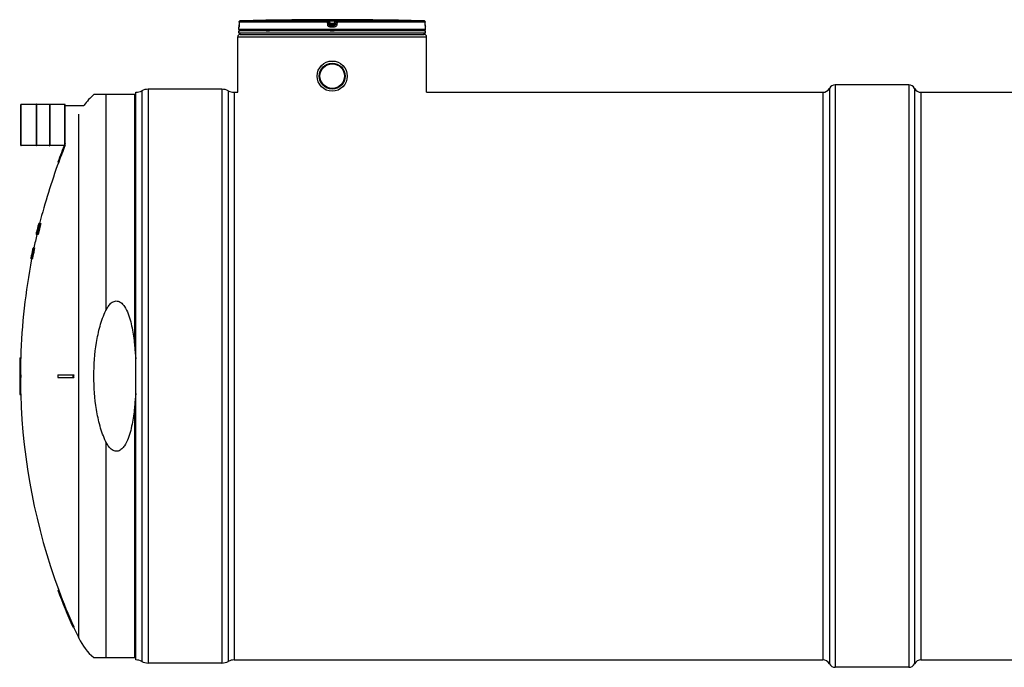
# Model space of a CAD drawing. Header units: millimetres. Extents: x 0 to 594, y 0 to 420.
# Tile 9 of 45: x 51 to 151, y 307 to 373. Entities that reach past the tile are written whole.
import ezdxf

# ---------------------------------------------------------------- set-up
doc = ezdxf.new("R2010")
doc.units = ezdxf.units.MM
doc.header["$LTSCALE"] = 32.67
doc.layers.get('0').update_dxf_attribs({"linetype": 'CONTINUOUS'})
for name, color, linetype in [('01_GLOBAL', 7, 'CONTINUOUS'), ('AXES_REF', 7, 'CONTINUOUS'), ('SURFACES', 7, 'CONTINUOUS')]:
    doc.layers.add(name, color=color, linetype=linetype)

msp = doc.modelspace()

# ---------------------------------------------------------------- linework, layer by layer
at = {"color": 7, "linetype": 'Continuous'}
for p, q in [((73.49988, 372.01528), (73.49988, 372.26815)), ((73.5062, 372.31589), (73.50567, 372.30688)), ((73.50676, 372.3266), (73.5062, 372.31589)), ((73.50733, 372.33895), (73.50676, 372.3266)), ((73.50789, 372.3529), (73.50733, 372.33895)), ((73.50845, 372.36839), (73.50789, 372.3529)), ((73.50897, 372.38531), (73.50845, 372.36839)), ((73.50945, 372.40355), (73.50897, 372.38531)), ((73.50988, 372.42296), (73.50945, 372.40355)), ((73.51023, 372.44338), (73.50988, 372.42296)), ((73.51051, 372.4646), (73.51023, 372.44338)), ((73.5107, 372.48824), (73.51051, 372.4646)), ((73.51246, 372.76932), (73.5107, 372.48824)), ((79.11768, 372.99432), (78.86932, 372.99133)), ((79.11937, 372.99435), (79.11768, 372.99432)), ((79.11937, 372.99443), (79.11937, 372.99435)), ((86.88145, 372.99433), (86.88039, 372.99435)), ((87.13045, 372.99133), (86.88145, 372.99433)), ((92.48918, 372.47254), (92.48731, 372.76932)), ((92.48942, 372.45202), (92.48914, 372.47744)), ((92.48972, 372.43227), (92.48935, 372.45673)), ((92.4902, 372.40855), (92.48964, 372.43676)), ((92.49074, 372.38721), (92.49009, 372.41344)), ((92.49136, 372.36713), (92.49064, 372.39108)), ((92.49188, 372.35277), (92.49123, 372.3712)), ((92.49241, 372.33977), (92.49174, 372.35648)), ((92.49293, 372.32818), (92.49227, 372.34311)), ((92.49422, 372.30492), (92.49279, 372.33114)), ((92.49492, 372.2952), (92.49422, 372.30491)), ((92.49988, 372.01528), (92.49988, 372.26815)), ((73.49988, 371.64028), (73.49988, 371.89028)), ((92.49988, 371.89028), (73.49988, 371.89028)), ((92.49988, 371.64028), (73.49988, 371.64028)), ((73.54988, 371.89028), (73.54988, 371.89528)), ((73.62488, 371.51528), (73.62488, 371.64028)), ((73.62488, 371.51528), (92.37488, 371.51528)), ((92.37488, 371.51528), (92.37488, 371.64028)), ((92.44988, 371.89028), (92.44988, 371.89528)), ((92.49988, 371.64028), (92.49988, 371.89028)), ((62.99988, 365.37778), (58.71823, 365.37778)), ((62.99988, 307.76528), (62.99988, 365.61528)), ((71.74988, 365.92778), (64.24988, 365.92778)), ((72.99988, 365.61528), (73.37488, 365.61528)), ((92.62488, 365.61528), (132.99988, 365.61528)), ((51.27838, 360.21028), (51.27838, 364.36028)), ((52.81588, 364.37278), (51.29088, 364.37278)), ((52.81588, 364.42278), (52.81588, 360.14778)), ((52.86588, 364.42278), (52.81588, 364.42278)), ((52.86588, 364.42278), (52.86588, 360.14778)), ((54.19088, 364.37278), (52.86588, 364.37278)), ((54.19088, 364.42278), (54.19088, 360.14778)), ((54.19088, 364.42278), (54.24088, 364.42278)), ((54.24088, 364.42278), (54.24088, 360.14778)), ((55.76588, 364.37278), (54.24088, 364.37278)), ((55.77838, 360.21028), (55.77838, 364.36028)), ((55.77838, 364.28528), (57.6985, 364.28528)), ((52.81588, 360.19778), (51.29088, 360.19778)), ((52.86588, 360.14778), (52.81588, 360.14778)), ((54.19088, 360.19778), (52.86588, 360.19778)), ((54.19088, 360.14778), (54.24088, 360.14778)), ((55.70357, 360.19778), (54.24088, 360.19778)), ((55.04951, 358.50278), (55.12946, 358.50278)), ((53.08853, 352.18208), (53.08826, 352.18098)), ((53.09308, 352.18098), (53.08826, 352.18098)), ((53.0902, 352.18895), (53.08853, 352.18208)), ((53.10169, 352.18095), (53.09631, 352.15704)), ((53.09996, 352.22885), (53.098, 352.22087)), ((53.1003, 352.23033), (53.09996, 352.22885)), ((53.10661, 352.22885), (53.09996, 352.22885)), ((53.10279, 352.24082), (53.1003, 352.23033)), ((53.1027, 352.1363), (53.11532, 352.18098)), ((53.10567, 352.25278), (53.10279, 352.24082)), ((53.10567, 352.25278), (53.32418, 352.25278)), ((53.13041, 352.22885), (53.11253, 352.22885)), ((53.17343, 352.18098), (53.13591, 352.18098)), ((53.18781, 352.22885), (53.14441, 352.22885)), ((52.85157, 351.21552), (52.84771, 351.19959)), ((52.85178, 351.19959), (52.84771, 351.19959)), ((52.85544, 351.23147), (52.85157, 351.21552)), ((52.86555, 351.27289), (52.85544, 351.23147)), ((52.85695, 351.22353), (52.86817, 351.2722)), ((52.8747, 351.24739), (52.86229, 351.19959)), ((52.87057, 351.19959), (52.86229, 351.19959)), ((52.86421, 351.2732), (52.86378, 351.2714)), ((52.86378, 351.2714), (52.8639, 351.2714)), ((52.8639, 351.2714), (52.86488, 351.27539)), ((52.8644, 351.27396), (52.86421, 351.2732)), ((52.86488, 351.27539), (52.86687, 351.28337)), ((52.86574, 351.27365), (52.86555, 351.27289)), ((52.86713, 351.27935), (52.86574, 351.27365)), ((52.86687, 351.28337), (52.86988, 351.29534)), ((52.87105, 351.29534), (52.86713, 351.27935)), ((52.86817, 351.2722), (52.86834, 351.27293)), ((52.86834, 351.27293), (52.87069, 351.28311)), ((52.87037, 351.29828), (52.86965, 351.29534)), ((52.86988, 351.29534), (52.87059, 351.29824)), ((52.87936, 351.33523), (52.87037, 351.29828)), ((52.87059, 351.29824), (52.87965, 351.33523)), ((52.87069, 351.28311), (52.87531, 351.30308)), ((52.87167, 351.29793), (52.87105, 351.29534)), ((52.87352, 351.29534), (52.87105, 351.29534)), ((52.87375, 351.28337), (52.87164, 351.2714)), ((52.87164, 351.2714), (52.87494, 351.2714)), ((52.88059, 351.33507), (52.87167, 351.29793)), ((52.8759, 351.29534), (52.87375, 351.28337)), ((52.87518, 351.24922), (52.8747, 351.24739)), ((52.88722, 351.29534), (52.87518, 351.24922)), ((52.87531, 351.30308), (52.88463, 351.34321)), ((52.87622, 351.29675), (52.8759, 351.29534)), ((52.8825, 351.29534), (52.8759, 351.29534)), ((52.87858, 351.30728), (52.87622, 351.29675)), ((52.88396, 351.3312), (52.87858, 351.30728)), ((52.88131, 351.34321), (52.87936, 351.33523)), ((52.87965, 351.33523), (52.88162, 351.34321)), ((52.88325, 351.34614), (52.88059, 351.33507)), ((52.88149, 351.34397), (52.88131, 351.34321)), ((52.88209, 351.34643), (52.88149, 351.34397)), ((52.88162, 351.34321), (52.88178, 351.34389)), ((52.88178, 351.34389), (52.88237, 351.34635)), ((52.88193, 351.24746), (52.8823, 351.24885)), ((52.8842, 351.35515), (52.88209, 351.34643)), ((52.88237, 351.34635), (52.88449, 351.35514)), ((52.88538, 351.355), (52.88325, 351.34614)), ((52.88937, 351.35515), (52.88396, 351.3312)), ((52.89872, 351.41502), (52.8842, 351.35515)), ((52.88449, 351.35514), (52.89895, 351.41502)), ((52.88463, 351.34321), (52.8852, 351.34563)), ((52.8852, 351.34563), (52.89974, 351.40696)), ((52.89987, 351.41502), (52.88538, 351.355)), ((52.91127, 351.39108), (52.88722, 351.29534)), ((52.89485, 351.29534), (52.88722, 351.29534)), ((52.88745, 351.24746), (52.94719, 351.24746)), ((52.89208, 351.36715), (52.88937, 351.35515)), ((52.90052, 351.40299), (52.89208, 351.36715)), ((52.9015, 351.36715), (52.89208, 351.36715)), ((52.89542, 351.34321), (52.91368, 351.41502)), ((52.89955, 351.41843), (52.89872, 351.41502)), ((52.90256, 351.4309), (52.89955, 351.41843)), ((52.89974, 351.40696), (52.90165, 351.41502)), ((52.90165, 351.41502), (52.89987, 351.41502)), ((52.90618, 351.42695), (52.90052, 351.40299)), ((52.90165, 351.41502), (52.90354, 351.42295)), ((52.90466, 351.4396), (52.90256, 351.4309)), ((52.90354, 351.42295), (52.90735, 351.43895)), ((52.92192, 351.51076), (52.90466, 351.4396)), ((52.90902, 351.43895), (52.90618, 351.42695)), ((52.90735, 351.43895), (52.91944, 351.43895)), ((52.92086, 351.39108), (52.91127, 351.39108)), ((52.93643, 351.51076), (52.92192, 351.51076)), ((52.93099, 351.48683), (52.94735, 351.55863)), ((52.96223, 351.60651), (52.94012, 351.51076)), ((52.95386, 351.51076), (52.94012, 351.51076)), ((52.95894, 351.63044), (52.95965, 351.63443)), ((52.96147, 351.63044), (52.95894, 351.63044)), ((52.98066, 351.60651), (52.96223, 351.60651)), ((52.99881, 351.46289), (52.97101, 351.46289)), ((53.00779, 351.70225), (52.98345, 351.70225)), ((52.99057, 351.7749), (52.9907, 351.77547)), ((52.9907, 351.77547), (52.99599, 351.798)), ((53.02145, 351.75012), (52.99317, 351.75012)), ((52.99427, 351.77454), (52.99418, 351.77406)), ((52.99418, 351.77406), (53.02835, 351.77406)), ((52.99599, 351.798), (53.01943, 351.89374)), ((53.03525, 351.798), (52.99894, 351.798)), ((53.00586, 351.60651), (53.00643, 351.6085)), ((53.04088, 351.46289), (53.00657, 351.46289)), ((53.02722, 351.91768), (53.00972, 351.84587)), ((53.04906, 351.84587), (53.00972, 351.84587)), ((53.01386, 351.88571), (53.00993, 351.8698)), ((53.01356, 351.8698), (53.00993, 351.8698)), ((53.01344, 351.60651), (53.03368, 351.60651)), ((53.0178, 351.90164), (53.01386, 351.88571)), ((53.03366, 351.96555), (53.0178, 351.90164)), ((53.06829, 351.91768), (53.02722, 351.91768)), ((53.02889, 351.77609), (53.04906, 351.84587)), ((53.03661, 351.97748), (53.03366, 351.96555)), ((53.0339, 351.96555), (53.03687, 351.97752)), ((53.03976, 351.98543), (53.03481, 351.96555)), ((53.03734, 351.96555), (53.03481, 351.96555)), ((53.05564, 351.84587), (53.03595, 351.77406)), ((53.05371, 351.77406), (53.03595, 351.77406)), ((53.04253, 352.00138), (53.03661, 351.97748)), ((53.03687, 351.97752), (53.04282, 352.00145)), ((53.04574, 351.99136), (53.03917, 351.96555)), ((53.0807, 351.96555), (53.03917, 351.96555)), ((53.04091, 351.99009), (53.03976, 351.98543)), ((53.0534, 352.04016), (53.04091, 351.99009)), ((53.04144, 351.60651), (53.07577, 351.60651)), ((53.05146, 352.03736), (53.04253, 352.00138)), ((53.04282, 352.00145), (53.05177, 352.03736)), ((53.04332, 351.98949), (53.04391, 351.99181)), ((53.04391, 351.99181), (53.05543, 352.03724)), ((53.04594, 351.99212), (53.04574, 351.99136)), ((53.0483, 352.00137), (53.04594, 351.99212)), ((53.05442, 352.02534), (53.0483, 352.00137)), ((53.04906, 351.84587), (53.07472, 351.94161)), ((53.0522, 352.0404), (53.05146, 352.03736)), ((53.05177, 352.03736), (53.05249, 352.04031)), ((53.06129, 352.07725), (53.0522, 352.0404)), ((53.05249, 352.04031), (53.06153, 352.07725)), ((53.0531, 351.98949), (53.05327, 351.99021)), ((53.08669, 351.98949), (53.0531, 351.98949)), ((53.05327, 351.99021), (53.05501, 351.99744)), ((53.05466, 352.04523), (53.0534, 352.04016)), ((53.0575, 352.03736), (53.05442, 352.02534)), ((53.06467, 352.08523), (53.05466, 352.04523)), ((53.05501, 351.99744), (53.0646, 352.03736)), ((53.05543, 352.03724), (53.05602, 352.03954)), ((53.08044, 351.94161), (53.05564, 351.84587)), ((53.07447, 351.84587), (53.05564, 351.84587)), ((53.05602, 352.03954), (53.06765, 352.08523)), ((53.05669, 351.99117), (53.05628, 351.98949)), ((53.05688, 351.99196), (53.05669, 351.99117)), ((53.05918, 352.00142), (53.05688, 351.99196)), ((53.05799, 352.03916), (53.0575, 352.03736)), ((53.0646, 352.03736), (53.0575, 352.03736)), ((53.05967, 352.04533), (53.05799, 352.03916)), ((53.07375, 352.06129), (53.05918, 352.00142)), ((53.06841, 352.07725), (53.05967, 352.04533)), ((53.06327, 352.08523), (53.06129, 352.07725)), ((53.06153, 352.07725), (53.0635, 352.08523)), ((53.06351, 352.08623), (53.06327, 352.08523)), ((53.0635, 352.08523), (53.06445, 352.08922)), ((53.06395, 352.08807), (53.06351, 352.08623)), ((53.06361, 351.98949), (53.06383, 351.99032)), ((53.06383, 351.99032), (53.08834, 352.08523)), ((53.06618, 352.0972), (53.06395, 352.08807)), ((53.06445, 352.08922), (53.06635, 352.0972)), ((53.0646, 352.03736), (53.07568, 352.08523)), ((53.06484, 352.08592), (53.06467, 352.08523)), ((53.06765, 352.08523), (53.06467, 352.08523)), ((53.06529, 352.08778), (53.06484, 352.08592)), ((53.06857, 352.10114), (53.06529, 352.08778)), ((53.06912, 352.10917), (53.06618, 352.0972)), ((53.06635, 352.0972), (53.06925, 352.10917)), ((53.08652, 352.06129), (53.06705, 351.98949)), ((53.06765, 352.08523), (53.06817, 352.08721)), ((53.06817, 352.08721), (53.07186, 352.10115)), ((53.07061, 352.08523), (53.06841, 352.07725)), ((53.07095, 352.11085), (53.06857, 352.10114)), ((53.06925, 352.10917), (53.06908, 352.10917)), ((53.07102, 352.08662), (53.07061, 352.08523)), ((53.07568, 352.08523), (53.07061, 352.08523)), ((53.0711, 352.11143), (53.07095, 352.11085)), ((53.07419, 352.0972), (53.07102, 352.08662)), ((53.07186, 352.10115), (53.07423, 352.11011)), ((53.07748, 352.0772), (53.07375, 352.06129)), ((53.08214, 352.06129), (53.07375, 352.06129)), ((53.07779, 352.10917), (53.07419, 352.0972)), ((53.07423, 352.11011), (53.0744, 352.11074)), ((53.08122, 352.09312), (53.07748, 352.0772)), ((53.08032, 352.10917), (53.07779, 352.10917)), ((53.10239, 351.94161), (53.08044, 351.94161)), ((53.09631, 352.15704), (53.08122, 352.09312)), ((53.08785, 352.06577), (53.08652, 352.06129)), ((53.10289, 352.06129), (53.08652, 352.06129)), ((53.08669, 351.98949), (53.10289, 352.06129)), ((53.08834, 352.08523), (53.10245, 352.13544)), ((53.1155, 352.08523), (53.09241, 351.98949)), ((53.11648, 351.98949), (53.09241, 351.98949)), ((53.10855, 352.15704), (53.09631, 352.15704)), ((53.10246, 352.11316), (53.10081, 352.10917)), ((53.11228, 352.10917), (53.10081, 352.10917)), ((53.10245, 352.13544), (53.1027, 352.1363)), ((53.10576, 352.12114), (53.10246, 352.11316)), ((53.11075, 352.1331), (53.10576, 352.12114)), ((53.11403, 352.1331), (53.11075, 352.1331)), ((53.14482, 352.08523), (53.1155, 352.08523)), ((53.14664, 351.89374), (53.13753, 351.89374)), ((52.83036, 351.12959), (52.82991, 351.12778)), ((53.04744, 351.12778), (52.82991, 351.12778)), ((52.83055, 351.13036), (52.83036, 351.12959)), ((52.83289, 351.13976), (52.83055, 351.13036)), ((52.83491, 351.14773), (52.83289, 351.13976)), ((52.83593, 351.15172), (52.83491, 351.14773)), ((52.83625, 351.15301), (52.83593, 351.15172)), ((52.84152, 351.15172), (52.83593, 351.15172)), ((52.83788, 351.1597), (52.83625, 351.15301)), ((52.83765, 351.12778), (52.83828, 351.13178)), ((52.85926, 351.15172), (52.84894, 351.15172)), ((52.4182, 349.25043), (52.39921, 349.15476)), ((52.41863, 349.20225), (52.41286, 349.20225)), ((52.42294, 349.27406), (52.4182, 349.25043)), ((52.41975, 349.25012), (52.42055, 349.25012)), ((52.42536, 349.28604), (52.42294, 349.27406)), ((52.42612, 349.27406), (52.42294, 349.27406)), ((52.43022, 349.30999), (52.42536, 349.28604)), ((52.43123, 349.28604), (52.42868, 349.27406)), ((52.43322, 349.27406), (52.42868, 349.27406)), ((52.42988, 349.29001), (52.43178, 349.298)), ((52.43509, 349.33391), (52.43022, 349.30999)), ((52.43634, 349.30998), (52.43123, 349.28604)), ((52.43178, 349.298), (52.43206, 349.2993)), ((52.43206, 349.2993), (52.43349, 349.30597)), ((52.43349, 349.30597), (52.44213, 349.34587)), ((52.43752, 349.34587), (52.43509, 349.33391)), ((52.43612, 349.27712), (52.43549, 349.27406)), ((52.45088, 349.27406), (52.43549, 349.27406)), ((52.44403, 349.34587), (52.43634, 349.30998)), ((52.43771, 349.34677), (52.43752, 349.34587)), ((52.44213, 349.34587), (52.43752, 349.34587)), ((52.45062, 349.4097), (52.43771, 349.34677)), ((52.44213, 349.34587), (52.45565, 349.40972)), ((52.45734, 349.4095), (52.44403, 349.34587)), ((52.44807, 349.34587), (52.44403, 349.34587)), ((52.45391, 349.42566), (52.45062, 349.4097)), ((52.45088, 349.27406), (52.45561, 349.29785)), ((52.45719, 349.44161), (52.45391, 349.42566)), ((52.45561, 349.29785), (52.45603, 349.29993)), ((52.45565, 349.40972), (52.45904, 349.42567)), ((52.45603, 349.29993), (52.47963, 349.41768)), ((52.46244, 349.44161), (52.45719, 349.44161)), ((52.46071, 349.42553), (52.45734, 349.4095)), ((52.45904, 349.42567), (52.46244, 349.44161)), ((52.45965, 349.2992), (52.45941, 349.298)), ((52.46571, 349.298), (52.45941, 349.298)), ((52.46409, 349.44161), (52.46071, 349.42553)), ((52.46311, 349.41768), (52.46382, 349.42104)), ((52.46382, 349.42104), (52.47841, 349.48949)), ((52.4682, 349.44161), (52.46409, 349.44161)), ((52.49064, 349.27406), (52.46506, 349.27406)), ((52.46608, 349.42066), (52.46542, 349.41768)), ((52.47963, 349.41768), (52.46542, 349.41768)), ((52.46775, 349.49045), (52.46754, 349.48949)), ((52.47235, 349.48949), (52.46754, 349.48949)), ((52.468, 349.49167), (52.46775, 349.49045)), ((52.47006, 349.50145), (52.468, 349.49167)), ((52.48015, 349.54932), (52.47006, 349.50145)), ((52.47235, 349.48949), (52.47258, 349.49065)), ((52.47258, 349.49065), (52.47472, 349.50141)), ((52.47417, 349.49035), (52.474, 349.48949)), ((52.47841, 349.48949), (52.474, 349.48949)), ((52.49359, 349.58523), (52.47417, 349.49035)), ((52.47472, 349.50141), (52.4867, 349.56129)), ((52.47841, 349.48949), (52.49927, 349.58523)), ((52.47963, 349.41768), (52.48002, 349.41975)), ((52.48002, 349.41975), (52.49305, 349.48915)), ((52.48269, 349.56129), (52.48015, 349.54932)), ((52.48287, 349.56212), (52.48269, 349.56129)), ((52.4867, 349.56129), (52.48269, 349.56129)), ((52.48441, 349.56927), (52.48287, 349.56212)), ((52.48353, 349.41917), (52.48324, 349.41768)), ((52.49112, 349.41768), (52.48324, 349.41768)), ((52.48558, 349.4296), (52.48353, 349.41917)), ((52.48708, 349.58523), (52.48372, 349.56917)), ((52.48614, 349.57725), (52.48441, 349.56927)), ((52.49736, 349.48949), (52.48558, 349.4296)), ((52.49133, 349.60119), (52.48614, 349.57725)), ((52.4867, 349.56129), (52.48974, 349.57725)), ((52.4876, 349.58769), (52.48708, 349.58523)), ((52.49044, 349.60116), (52.4876, 349.58769)), ((52.4877, 349.58768), (52.49056, 349.60117)), ((52.48974, 349.57725), (52.4928, 349.59321)), ((52.49382, 349.6171), (52.49044, 349.60116)), ((52.49056, 349.60117), (52.49394, 349.61711)), ((52.49112, 349.41768), (52.50682, 349.48949)), ((52.49307, 349.60917), (52.49133, 349.60119)), ((52.4928, 349.59321), (52.49588, 349.60917)), ((52.49305, 349.48915), (52.49358, 349.49199)), ((52.49322, 349.6098), (52.49307, 349.60917)), ((52.49588, 349.60917), (52.49307, 349.60917)), ((52.49595, 349.62113), (52.49322, 349.6098)), ((52.49358, 349.49199), (52.50671, 349.56129)), ((52.4938, 349.5863), (52.49359, 349.58523)), ((52.49927, 349.58523), (52.49359, 349.58523)), ((52.50608, 349.649), (52.4938, 349.5863)), ((52.4972, 349.63305), (52.49382, 349.6171)), ((52.49394, 349.61711), (52.49734, 349.63307)), ((52.51902, 349.41768), (52.4954, 349.41768)), ((52.49889, 349.6331), (52.49595, 349.62113)), ((52.49732, 349.63361), (52.4972, 349.63305)), ((52.49776, 349.56346), (52.49723, 349.56129)), ((52.50671, 349.56129), (52.49723, 349.56129)), ((52.50741, 349.68098), (52.49732, 349.63361)), ((52.49734, 349.63307), (52.49745, 349.63358)), ((52.4977, 349.49124), (52.49736, 349.48949)), ((52.50682, 349.48949), (52.49736, 349.48949)), ((52.49745, 349.63358), (52.50758, 349.68098)), ((52.51586, 349.58523), (52.4977, 349.49124)), ((52.49916, 349.56927), (52.49776, 349.56346)), ((52.4997, 349.6331), (52.49889, 349.6331)), ((52.5069, 349.60118), (52.49916, 349.56927)), ((52.49927, 349.58523), (52.502, 349.59718)), ((52.57778, 349.298), (52.50114, 349.298)), ((52.502, 349.59718), (52.50749, 349.6211)), ((52.50923, 349.66498), (52.50608, 349.649)), ((52.50682, 349.48949), (52.52848, 349.58523)), ((52.50885, 349.60917), (52.5069, 349.60118)), ((52.50749, 349.6211), (52.51058, 349.63452)), ((52.50941, 349.61091), (52.50885, 349.60917)), ((52.51478, 349.60917), (52.50885, 349.60917)), ((52.51239, 349.68098), (52.50923, 349.66498)), ((52.51058, 349.63452), (52.51577, 349.65704)), ((52.52165, 349.68098), (52.51239, 349.68098)), ((52.51625, 349.58742), (52.51586, 349.58523)), ((52.52848, 349.58523), (52.51586, 349.58523)), ((52.53351, 349.72885), (52.52134, 349.72885)), ((52.52379, 349.75278), (52.52278, 349.7488)), ((52.53833, 349.48949), (52.52459, 349.41768)), ((52.60127, 349.41768), (52.52459, 349.41768)), ((52.65343, 349.75278), (52.52472, 349.75278)), ((52.52984, 349.56521), (52.52879, 349.56129)), ((52.54455, 349.56129), (52.52879, 349.56129)), ((52.54617, 349.65704), (52.52881, 349.65704)), ((52.55606, 349.58523), (52.53833, 349.48949)), ((52.61502, 349.48949), (52.53833, 349.48949)), ((52.56587, 349.72885), (52.54062, 349.72885)), ((52.54299, 349.61261), (52.54159, 349.60917)), ((52.55144, 349.60917), (52.54159, 349.60917)), ((52.63277, 349.58523), (52.55606, 349.58523)), ((52.64457, 349.65704), (52.56784, 349.65704)), ((52.65443, 349.72885), (52.5777, 349.72885)), ((52.61502, 349.48949), (52.60127, 349.41768)), ((52.63277, 349.58523), (52.61502, 349.48949)), ((52.29606, 348.62778), (52.2946, 348.62778)), ((52.29606, 348.62778), (52.29673, 348.63178)), ((52.42523, 348.62778), (52.29766, 348.62778)), ((52.31542, 348.65172), (52.3033, 348.65172)), ((52.31714, 348.71555), (52.31373, 348.69959)), ((52.32296, 348.69959), (52.31373, 348.69959)), ((52.32056, 348.73151), (52.31714, 348.71555)), ((52.31801, 348.74746), (52.32032, 348.75945)), ((52.32138, 348.75944), (52.31945, 348.74746)), ((52.31945, 348.74746), (52.32064, 348.74746)), ((52.324, 348.74746), (52.32056, 348.73151)), ((52.32269, 348.76741), (52.32138, 348.75944)), ((52.34767, 348.65172), (52.32251, 348.65172)), ((52.32336, 348.7714), (52.32269, 348.76741)), ((52.32347, 348.77197), (52.32336, 348.7714)), ((52.32656, 348.7714), (52.32336, 348.7714)), ((52.32558, 348.78337), (52.32347, 348.77197)), ((52.32955, 348.7746), (52.324, 348.74746)), ((52.33095, 348.74746), (52.324, 348.74746)), ((52.32706, 348.79135), (52.32558, 348.78337)), ((52.32656, 348.7714), (52.3318, 348.79534)), ((52.32678, 348.72353), (52.33303, 348.75938)), ((52.3278, 348.79534), (52.32706, 348.79135)), ((52.32794, 348.79607), (52.3278, 348.79534)), ((52.3318, 348.79534), (52.3278, 348.79534)), ((52.32821, 348.79747), (52.32794, 348.79607)), ((52.32933, 348.80332), (52.32821, 348.79747)), ((52.33545, 348.83524), (52.32933, 348.80332)), ((52.33135, 348.78337), (52.32955, 348.7746)), ((52.33627, 348.8073), (52.33135, 348.78337)), ((52.3318, 348.79534), (52.33211, 348.79684)), ((52.33211, 348.79684), (52.33346, 348.80331)), ((52.33303, 348.75938), (52.33724, 348.78334)), ((52.33346, 348.80331), (52.34179, 348.84321)), ((52.33699, 348.84321), (52.33545, 348.83524)), ((52.33873, 348.81927), (52.33627, 348.8073)), ((52.33716, 348.84411), (52.33699, 348.84321)), ((52.34179, 348.84321), (52.33699, 348.84321)), ((52.33854, 348.85119), (52.33716, 348.84411)), ((52.33724, 348.78334), (52.33935, 348.79534)), ((52.34477, 348.88311), (52.33854, 348.85119)), ((52.35079, 348.87907), (52.33873, 348.81927)), ((52.34381, 348.81927), (52.33873, 348.81927)), ((52.33923, 348.7714), (52.33891, 348.76741)), ((52.33938, 348.77233), (52.33923, 348.7714)), ((52.34514, 348.7714), (52.33923, 348.7714)), ((52.33935, 348.79534), (52.34234, 348.81135)), ((52.34052, 348.77937), (52.33938, 348.77233)), ((52.35708, 348.72353), (52.33977, 348.72353)), ((52.34179, 348.84321), (52.3499, 348.8831)), ((52.34234, 348.81135), (52.35726, 348.89108)), ((52.34633, 348.89108), (52.34477, 348.88311)), ((52.35153, 348.89108), (52.34633, 348.89108)), ((52.34731, 348.82094), (52.347, 348.81927)), ((52.35646, 348.81927), (52.347, 348.81927)), ((52.34893, 348.89263), (52.34873, 348.8916)), ((52.36246, 348.96451), (52.34893, 348.89263)), ((52.3499, 348.8831), (52.35153, 348.89108)), ((52.35322, 348.89108), (52.35079, 348.87907)), ((52.35726, 348.89108), (52.35322, 348.89108)), ((52.35644, 348.79788), (52.3559, 348.79534)), ((52.36849, 348.79534), (52.3559, 348.79534)), ((52.37618, 348.89108), (52.35644, 348.79788)), ((52.35646, 348.81927), (52.3718, 348.89044)), ((52.35726, 348.89108), (52.37104, 348.96289)), ((52.43592, 348.65172), (52.35945, 348.65172)), ((52.36684, 348.98752), (52.36246, 348.96451)), ((52.36849, 348.79534), (52.38562, 348.89108)), ((52.37051, 348.98683), (52.38902, 349.08257)), ((52.37104, 348.96289), (52.37164, 348.96599)), ((52.37164, 348.96599), (52.39449, 349.08257)), ((52.3718, 348.89044), (52.37255, 348.89391)), ((52.37206, 348.77272), (52.37188, 348.7714)), ((52.38171, 348.7714), (52.37188, 348.7714)), ((52.39097, 349.08257), (52.37219, 348.98683)), ((52.37571, 348.98683), (52.37219, 348.98683)), ((52.37255, 348.89391), (52.38754, 348.96289)), ((52.37387, 348.96556), (52.37335, 348.96289)), ((52.38754, 348.96289), (52.37335, 348.96289)), ((52.37657, 348.89296), (52.37618, 348.89108)), ((52.38562, 348.89108), (52.37618, 348.89108)), ((52.37866, 348.90301), (52.37657, 348.89296)), ((52.37893, 348.82189), (52.37849, 348.81927)), ((52.39421, 348.81927), (52.37849, 348.81927)), ((52.39114, 348.96289), (52.37866, 348.90301)), ((52.45517, 348.72353), (52.37869, 348.72353)), ((52.38545, 349.08431), (52.38525, 349.0833)), ((52.39457, 349.13107), (52.38545, 349.08431)), ((52.38562, 348.89108), (52.39901, 348.96289)), ((52.38754, 348.96289), (52.38799, 348.96513)), ((52.38799, 348.96513), (52.41199, 349.08244)), ((52.38902, 349.08257), (52.3892, 349.08354)), ((52.3892, 349.08354), (52.39047, 349.09055)), ((52.39109, 349.08322), (52.39097, 349.08257)), ((52.39449, 349.08257), (52.39097, 349.08257)), ((52.39325, 349.09453), (52.39109, 349.08322)), ((52.39146, 348.96444), (52.39114, 348.96289)), ((52.39901, 348.96289), (52.39114, 348.96289)), ((52.40473, 349.15438), (52.39325, 349.09453)), ((52.39921, 349.15476), (52.39457, 349.13107)), ((52.41707, 348.89108), (52.396, 348.79534)), ((52.47251, 348.79534), (52.396, 348.79534)), ((52.40115, 349.15438), (52.40035, 349.15438)), ((52.41695, 349.10651), (52.40157, 349.10651)), ((52.42687, 348.96289), (52.40328, 348.96289)), ((52.40894, 349.15438), (52.40473, 349.15438)), ((52.41199, 349.08244), (52.41243, 349.08456)), ((52.41243, 349.08456), (52.41695, 349.10651)), ((52.42208, 349.08257), (52.41579, 349.08257)), ((52.43243, 348.96289), (52.41707, 348.89108)), ((52.49361, 348.89108), (52.41707, 348.89108)), ((52.45669, 349.10651), (52.43112, 349.10651)), ((52.50899, 348.96289), (52.43243, 348.96289)), ((52.53407, 349.08257), (52.45749, 349.08257)), ((52.49361, 348.89108), (52.47251, 348.79534)), ((52.50899, 348.96289), (52.49361, 348.89108)), ((51.18141, 338.56528), (51.25645, 338.56528)), ((51.15363, 336.81528), (51.25645, 336.81528)), ((51.15363, 336.56528), (51.25645, 336.56528)), ((55.04951, 336.81528), (56.65387, 336.81528)), ((55.04951, 336.56528), (56.65387, 336.56528)), ((51.18141, 334.81528), (51.25645, 334.81528)), ((55.04951, 314.87778), (55.12946, 314.87778)), ((56.5718, 311.12778), (56.65387, 311.12778)), ((58.71823, 308.00278), (62.99988, 308.00278)), ((71.74988, 307.45278), (64.24988, 307.45278))]:
    msp.add_line(p, q, dxfattribs=at)
at = {"color": 9, "linetype": 'Continuous'}
for p, q in [((73.50209, 372.2682), (73.49991, 372.26815)), ((73.51085, 372.48749), (73.5107, 372.48824)), ((73.51262, 372.76851), (73.51085, 372.48749)), ((73.51262, 372.76851), (73.51246, 372.76932)), ((82.50808, 372.76851), (73.51262, 372.76851)), ((82.51438, 372.89347), (73.63421, 372.89347)), ((82.54366, 372.48749), (82.50808, 372.76851)), ((82.51438, 372.89347), (82.51438, 372.99133)), ((82.63859, 372.78401), (82.63859, 372.88184)), ((82.6737, 372.60098), (82.63859, 372.88184)), ((82.6737, 372.50299), (82.63859, 372.78401)), ((82.6737, 372.60098), (82.6737, 372.50299)), ((82.6737, 372.60098), (82.67497, 372.59292)), ((82.76639, 372.99435), (82.99988, 372.99443)), ((82.76639, 372.99435), (82.76647, 372.86798)), ((83.2333, 372.86798), (82.76647, 372.86798)), ((82.79773, 372.61787), (82.76647, 372.86798)), ((82.99988, 372.26815), (82.79504, 372.2682)), ((82.79631, 372.4915), (82.79773, 372.49149)), ((82.79773, 372.61787), (82.79773, 372.39316)), ((83.20204, 372.61787), (82.79773, 372.61787)), ((83.20204, 372.49149), (82.79773, 372.49149)), ((82.99988, 372.3931), (82.79773, 372.39316)), ((82.99988, 372.99443), (83.23338, 372.99435)), ((83.20204, 372.39316), (82.99988, 372.3931)), ((83.20473, 372.2682), (82.99988, 372.26815)), ((83.2333, 372.86798), (83.20204, 372.61787)), ((83.20204, 372.39316), (83.20204, 372.61787)), ((83.20351, 372.4915), (83.20204, 372.49149)), ((83.23338, 372.99435), (83.2333, 372.86798)), ((83.32607, 372.60098), (83.3248, 372.59293)), ((83.36118, 372.88184), (83.32607, 372.60098)), ((83.36118, 372.78401), (83.32607, 372.50299)), ((83.32607, 372.50299), (83.32607, 372.60098)), ((83.36118, 372.88184), (83.36118, 372.78401)), ((83.49169, 372.76851), (83.45611, 372.48749)), ((83.48538, 372.99133), (83.48538, 372.89347)), ((92.36556, 372.89347), (83.48538, 372.89347)), ((92.48715, 372.76851), (83.49169, 372.76851)), ((86.88039, 372.99435), (86.8804, 372.99443)), ((92.48715, 372.76851), (92.48731, 372.76954)), ((92.48892, 372.48749), (92.48715, 372.76851)), ((92.48892, 372.48749), (92.48907, 372.48824)), ((92.49988, 372.26815), (92.49768, 372.2682)), ((92.49988, 372.01528), (73.49988, 372.01528)), ((73.54988, 371.89528), (73.59035, 371.89528)), ((76.25915, 371.89528), (76.60057, 371.89528)), ((82.79988, 371.89528), (83.19988, 371.89528)), ((92.40942, 371.89528), (92.44988, 371.89528)), ((59.93503, 365.37778), (59.93503, 343.37788)), ((62.87191, 339.70325), (62.87191, 365.37778)), ((63.58812, 365.76234), (63.58812, 307.61822)), ((64.24988, 365.92778), (64.24988, 307.45278)), ((71.74988, 365.92778), (71.74988, 307.45278)), ((72.41165, 365.76234), (72.41165, 307.61822)), ((72.99988, 365.61528), (72.99988, 307.76528)), ((51.29088, 360.19778), (51.29088, 364.37278)), ((55.76588, 360.19778), (55.76588, 364.37278)), ((62.87191, 308.00278), (62.87191, 333.67732)), ((59.93503, 330.00269), (59.93503, 308.00278))]:
    msp.add_line(p, q, dxfattribs=at)
at = {"color": 7, "linetype": 'Continuous'}
for points in [[(73.50567, 372.30688), (73.50542, 372.30301), (73.50518, 372.2996), (73.50496, 372.2966), (73.50476, 372.29405), (73.50459, 372.29206), (73.50444, 372.29057), (73.50439, 372.29007)], [(92.49508, 372.29181), (92.49514, 372.29148), (92.49537, 372.28999), (92.49546, 372.28934), (92.49543, 372.28954), (92.49536, 372.29025), (92.49524, 372.29141), (92.49509, 372.29311), (92.49492, 372.2952)]]:
    msp.add_lwpolyline(points, dxfattribs=at)
for radius in [1.5375, 1.31875]:
    msp.add_circle((82.99988, 367.26528), radius, dxfattribs=at)
for centre, radius, start, end in [((73.62488, 372.26815), 0.125, 162.8744775, 180), ((82.99997, 11.94804), 361.06692, 90.6554861, 91.4863691), ((82.99988, 11.95278), 361.0625, 89.3842031, 90.6157969), ((82.79474, 372.61638), 0.12202, 191.0822943, 194.188668), ((82.80034, 372.61794), 0.12784, 194.2513835, 207.6086138), ((82.80142, 372.61838), 0.129, 207.5627887, 214.2521496), ((83.19834, 372.61839), 0.12901, 325.8326699, 332.443011), ((83.19939, 372.61796), 0.12788, 332.3989886, 345.5782214), ((83.20495, 372.61639), 0.12211, 345.6375332, 348.9196888), ((82.99988, 11.95278), 361.06217, 88.5136254, 89.3445193), ((92.37488, 372.26815), 0.125, 0, 17.1274798), ((73.62488, 372.01528), 0.125, 180, 235.7356362), ((73.58238, 371.89528), 0.0325, 148.6217067, 180), ((92.41738, 371.89528), 0.0325, 0, 31.3782933), ((92.37488, 372.01528), 0.125, 304.2643638, 360), ((62.37488, 360.94028), 5.75, 129.4896809, 144.4239972), ((62.99988, 366.86528), 1.25, 270, 298.0724869), ((64.24988, 364.52153), 1.40625, 90, 118.0724869), ((71.74988, 364.52153), 1.40625, 61.9275131, 90), ((72.99988, 366.86528), 1.25, 241.9275131, 270), ((51.29088, 364.36028), 0.0125, 90, 180), ((55.76588, 364.36028), 0.0125, 0, 90), ((51.29088, 360.21028), 0.0125, 180, 270), ((114.16218, 336.69028), 63.00867, 157.9116743, 159.746003), ((114.16218, 336.69028), 62.93367, 158.0579128, 159.7208052), ((114.16218, 336.69028), 62.9338, 159.720847, 165.6831683), ((114.16218, 336.69028), 62.87208, 165.668815, 166.7245389), ((114.16218, 336.69028), 62.91453, 165.6786907, 166.2853181), ((114.16218, 336.69028), 62.79692, 165.651294, 166.708358), ((85.16584, 344.22567), 33.04932, 166.0715431, 166.1957235), ((85.3082, 343.57351), 33.3452, 165.0407482, 165.1656341), ((66.31489, 348.97528), 13.60956, 166.2032555, 166.3415669), ((66.51608, 348.41292), 13.94185, 164.1152645, 164.3197093), ((76.39821, 346.93234), 23.88045, 167.1856447, 167.3034632), ((57.19894, 350.94123), 4.29012, 162.1988415, 162.5342772), ((55.61784, 351.84546), 2.53448, 170.7516343, 171.2994567), ((66.72133, 347.92028), 14.25752, 162.4104475, 162.6121527), ((84.9636, 345.34671), 32.55317, 167.8810757, 168.0533786), ((54.69666, 351.48785), 1.73269, 153.8023124, 154.6811554), ((66.0744, 349.90875), 13.1365, 169.8273462, 170.0394097), ((89.14894, 341.37891), 37.5623, 163.1726296, 163.4737241), ((54.86506, 352.17896), 1.72137, 177.5420075, 178.3392417), ((90.30179, 340.73873), 38.81182, 162.7426849, 163.0015138), ((66.12758, 347.90796), 13.68173, 166.0788566, 166.2509025), ((70.14162, 347.47104), 17.6873, 167.7511994, 167.9891262), ((66.30546, 347.4238), 13.96336, 164.3114957, 164.5154297), ((114.16218, 336.69028), 62.98556, 166.6370198, 166.7488931), ((56.83038, 350.31003), 4.08144, 166.0301067, 166.3391243), ((56.97865, 349.98773), 4.2998, 162.2953978, 162.6299006), ((81.87657, 343.47159), 30.01922, 163.9402589, 164.9847464), ((73.24065, 345.82573), 21.08011, 164.8267483, 164.9615225), ((114.16218, 336.69028), 62.95699, 166.6308416, 166.7427685), ((81.43181, 343.48189), 29.58183, 164.0491458, 164.7808611), ((114.16218, 336.69028), 62.99038, 166.3917753, 166.5037544), ((114.16218, 336.69028), 62.99362, 166.4148884, 166.4820721), ((114.16218, 336.69028), 62.92207, 166.4215683, 166.7352788), ((114.16218, 336.69028), 63.00806, 166.0595106, 166.3956678), ((114.16218, 336.69028), 62.91453, 166.4199091, 166.7336593), ((72.92709, 347.34621), 20.41898, 167.9571104, 168.0944284), ((56.80163, 350.98099), 3.89469, 170.4008404, 170.7577861), ((56.82293, 350.9422), 3.92481, 169.5454808, 169.8414234), ((114.16218, 336.69028), 62.8812, 165.8509488, 166.7264997), ((84.94448, 344.56704), 32.74781, 167.4152442, 167.5868263), ((66.09035, 348.8384), 13.42571, 167.6835552, 167.892586), ((114.16218, 336.69028), 62.9491, 166.292996, 166.4275088), ((85.02384, 344.27181), 32.90025, 166.8173643, 166.9472791), ((66.05066, 349.07423), 13.32886, 168.4186293, 168.628613), ((81.55107, 343.44795), 29.70583, 163.7227667, 164.0494186), ((55.49605, 351.39214), 2.52836, 171.3118774, 171.8602056), ((59.57341, 350.47748), 6.70577, 168.6429246, 168.8472598), ((73.03563, 347.31116), 20.53291, 167.2409942, 167.377924), ((89.03252, 341.4133), 37.4409, 163.4735027, 164.1987579), ((88.86229, 341.36888), 37.28202, 163.3336396, 164.061849), ((114.16218, 336.69028), 63.00461, 165.946564, 166.0363022), ((114.16218, 336.69028), 62.90126, 166.2823676, 166.4169886), ((114.16218, 336.69028), 63.00283, 165.9685976, 166.0134681), ((114.16218, 336.69028), 62.92207, 165.8603305, 166.2869944), ((114.16218, 336.69028), 62.96253, 165.93698, 165.9818854), ((59.63536, 350.8239), 6.67985, 168.9065459, 169.1156911), ((114.16218, 336.69028), 62.95699, 165.935715, 165.9806246), ((73.58344, 345.96703), 21.38373, 163.3075656, 163.428922), ((72.94738, 348.19563), 20.21749, 168.8387, 168.9769515), ((55.57074, 351.94109), 2.46421, 175.5308248, 176.0888634), ((114.16218, 336.69028), 62.89001, 165.8304809, 166.0103401), ((90.25533, 340.67216), 38.77699, 162.9198952, 163.1787113), ((114.16218, 336.69028), 62.9338, 166.7377945, 168.0205123), ((55.35805, 350.73247), 2.55121, 170.5414239, 170.9952294), ((55.5623, 350.23243), 2.86486, 161.2836306, 161.7883242), ((114.16218, 336.69028), 62.99854, 168.4556109, 168.6555102), ((114.16218, 336.69028), 63.00696, 168.5016035, 168.5904387), ((114.16218, 336.69028), 62.99632, 168.4774167, 168.6328996), ((61.45755, 347.64268), 9.17816, 170.2167138, 170.5198358), ((75.93631, 344.05696), 24.0796, 167.4870226, 167.6619843), ((114.16218, 336.69028), 62.97766, 168.4517311, 168.6516994), ((114.16218, 336.69028), 62.98124, 168.4746203, 168.6301419), ((59.14935, 347.69747), 6.90562, 166.6666669, 167.0065647), ((114.16218, 336.69028), 62.97149, 168.450583, 168.6505717), ((114.16218, 336.69028), 62.96734, 168.472042, 168.6275994), ((112.62633, 336.80385), 61.46905, 168.1584299, 168.2922605), ((111.97488, 336.92234), 60.80942, 168.1421912, 168.2573914), ((114.16218, 336.69028), 62.94228, 168.4673876, 168.6230095), ((114.16218, 336.69028), 63.00874, 168.2797277, 168.3241829), ((114.16218, 336.69028), 62.93678, 168.4441255, 168.6442291), ((111.96745, 337.51278), 60.66381, 168.6826088, 168.7967059), ((114.16218, 336.69028), 63.00361, 168.2787589, 168.3232179), ((114.16218, 336.69028), 63.00199, 168.2784546, 168.3229147), ((112.62878, 336.63939), 61.47608, 168.0031483, 168.1399537), ((111.97868, 336.72694), 60.82618, 167.9573759, 168.0726225), ((96.34559, 339.77262), 44.92768, 167.4156722, 167.5993702), ((112.62131, 337.46526), 61.27924, 168.7524518, 168.8893302), ((96.41438, 339.27996), 45.07383, 166.8147679, 167.0021988), ((55.02763, 349.21774), 2.56183, 170.669115, 171.2112159), ((111.96648, 337.70802), 60.58427, 168.8558027, 168.9711397), ((72.41282, 346.23375), 20.18231, 170.3722525, 170.5100713), ((65.74313, 346.80844), 13.54384, 167.547742, 167.7550573), ((65.74972, 346.78732), 13.55461, 167.4663637, 167.6735789), ((55.23786, 348.72494), 2.86869, 161.543881, 162.0105898), ((65.61732, 347.25613), 13.32738, 169.3075962, 169.5169691), ((55.00034, 349.41908), 2.49282, 175.0746783, 175.6266526), ((70.08435, 345.35666), 18.08723, 166.0114617, 166.2457662), ((84.48423, 343.85623), 32.47766, 169.7112351, 169.8360299), ((54.35721, 349.28844), 1.89131, 165.9122085, 166.5345154), ((53.89001, 349.38681), 1.41387, 164.9984322, 166.0003515), ((96.14658, 341.73638), 44.2986, 169.8258721, 170.0145385), ((53.83288, 349.55566), 1.32292, 171.4306449, 172.4776404), ((84.90468, 341.64818), 33.3349, 166.0984314, 166.2255447), ((69.68627, 346.87254), 17.38194, 170.5419211, 170.7818013), ((72.98765, 344.11758), 21.1707, 164.9658038, 165.0889391), ((54.48306, 349.05283), 2.06343, 160.1707864, 160.8757731), ((114.16218, 336.69028), 62.86169, 168.4301318, 168.6304842), ((54.28173, 349.64251), 1.74325, 176.3730486, 177.1610237), ((55.41365, 348.44277), 3.09987, 157.4186089, 157.8283121), ((72.33767, 346.73715), 19.99358, 171.7410674, 171.8796691), ((70.27544, 344.83094), 18.3744, 164.5402319, 164.7724245), ((55.01891, 349.62256), 2.4675, 179.7551104, 180.3109145), ((84.41928, 344.39361), 32.2834, 170.6167013, 170.7458497), ((54.64817, 348.8016), 2.27942, 155.336292, 155.9966198), ((69.61449, 347.35455), 17.20144, 172.0661834, 172.3076097), ((54.31419, 349.81352), 1.73856, 182.0021784, 182.7917128), ((111.96941, 337.70798), 60.51193, 168.8422713, 168.9577515), ((84.45733, 344.39344), 32.24527, 170.605207, 170.7345123), ((69.67055, 347.35447), 17.18098, 172.0564114, 172.2981308), ((54.38877, 349.81352), 1.73641, 182.0046744, 182.7951905), ((114.16218, 336.69028), 62.9338, 169.0655986, 178.292722), ((114.16218, 336.69028), 63.00874, 168.9679966, 169.0788542), ((56.18597, 347.98397), 3.94283, 170.2494611, 170.5434033), ((56.28271, 347.70211), 4.09114, 166.5785251, 166.9229145), ((65.44097, 346.25221), 13.35815, 169.4430685, 169.6518675), ((65.57829, 345.78435), 13.58114, 167.6047943, 167.8114955), ((72.37855, 344.92019), 20.42237, 169.1985637, 169.335263), ((54.26387, 347.96278), 2.05998, 160.4615997, 161.166512), ((54.06078, 348.54925), 1.74837, 176.6400327, 177.4255056), ((69.50742, 345.96996), 17.39991, 170.8945394, 171.1339343), ((54.94504, 348.1116), 2.70033, 165.8571568, 166.3803162), ((69.9083, 344.46156), 18.07809, 166.3639803, 166.5980522), ((55.06456, 347.879), 2.8621, 161.8322524, 162.3358466), ((54.82776, 348.56916), 2.49674, 175.4455399, 175.9046314), ((84.66513, 341.50168), 33.12225, 167.2789814, 167.4062917), ((72.27454, 345.55841), 20.19258, 170.7066991, 170.8214028), ((72.66368, 343.99147), 20.87321, 166.6268648, 166.7618964), ((96.1218, 340.86386), 44.49181, 169.5117345, 169.6975873), ((69.43488, 346.45012), 17.22846, 172.4173342, 172.658184), ((54.09232, 348.72024), 1.74599, 182.249223, 183.0355448), ((54.42926, 347.71385), 2.27237, 155.6238052, 156.2846884), ((114.16218, 336.69028), 63.0033, 168.745171, 168.8339357), ((114.16218, 336.69028), 63.00165, 168.7448712, 168.8336383), ((84.29792, 343.68484), 32.33583, 170.9065873, 171.0354211), ((70.10012, 343.93903), 18.35595, 164.8913029, 165.1233432), ((80.53822, 343.62043), 28.67808, 169.0186598, 169.2135176), ((54.84669, 348.77239), 2.47481, 180.0227994, 180.5769696), ((55.23877, 347.59978), 3.08796, 157.7025396, 158.1817418), ((72.19842, 346.06025), 20.01105, 172.0751094, 172.2096598), ((112.61778, 337.20028), 61.38201, 168.8154776, 168.9495565), ((84.7962, 340.94671), 33.33728, 166.3829761, 166.5099267), ((96.0831, 341.34876), 44.33849, 170.111741, 170.2966448), ((72.84643, 343.45251), 21.14464, 165.2967843, 165.4308549), ((72.40296, 345.4412), 20.3425, 169.5512294, 169.6654712), ((111.97067, 336.75603), 60.81717, 168.3061674, 168.4197951), ((96.35696, 338.8962), 45.06873, 167.0933658, 167.2806084), ((54.17177, 348.89375), 1.7897, 171.6264474, 172.4002566), ((111.96024, 337.54167), 60.64639, 169.0298122, 169.1449632), ((112.61705, 337.36465), 61.32061, 168.9606516, 169.0973404), ((54.50397, 347.71348), 2.27093, 155.5971265, 156.2585651), ((112.62558, 336.53886), 61.4674, 168.2020905, 168.3388158), ((111.97509, 336.56064), 60.82059, 168.1188005, 168.2339893), ((70.15675, 343.93847), 18.33692, 164.8734324, 165.1057328), ((84.83466, 340.94621), 33.30042, 166.3667175, 166.4938172), ((111.97803, 336.56059), 60.74852, 168.1044558, 168.2197873), ((114.16218, 336.69028), 63.00867, 178.2947514, 179.8863335), ((114.16218, 336.69028), 62.93367, 178.2927186, 179.886198), ((114.16218, 336.69028), 63.00867, 180.1136665, 181.7052486), ((114.16218, 336.69028), 62.98089, 179.8862833, 180.1137167), ((114.16218, 336.69028), 62.93367, 180.113802, 181.7072814), ((114.16218, 336.69028), 62.90586, 179.8861477, 180.1138523), ((114.16218, 336.69028), 59.1128, 179.8788422, 180.1211578), ((114.16218, 336.69028), 57.59051, 179.8756396, 180.1243604), ((114.16218, 336.69028), 57.50845, 179.8754622, 180.1245378), ((114.16218, 336.69028), 62.9338, 181.707278, 200.279153), ((114.16218, 336.69028), 63.00867, 200.253997, 203.9348825), ((114.16218, 336.69028), 62.93367, 200.2791948, 203.9651939), ((114.16218, 336.69028), 62.9338, 203.9651436, 205.0918864), ((62.37488, 312.44028), 5.75, 205.0918864, 230.5103191), ((62.99988, 306.51528), 1.25, 61.9275131, 90), ((64.24988, 308.85903), 1.40625, 241.9275131, 270), ((71.74988, 308.85903), 1.40625, 270, 298.0724869), ((72.99988, 306.51528), 1.25, 90, 118.0724869)]:
    msp.add_arc(centre, radius, start, end, dxfattribs=at)
at = {"color": 9, "linetype": 'Continuous'}
for centre, radius, start, end in [((69.23442, 372.50794), 4.27647, 357.8523555, 359.7260009), ((73.63976, 372.76351), 0.13028, 112.0164836, 113.7690146), ((73.63953, 372.76412), 0.12962, 106.6748819, 112.021165), ((73.63888, 372.76626), 0.12738, 102.7775089, 106.6742917), ((73.63825, 372.76904), 0.12453, 99.3134369, 102.7774629), ((73.63741, 372.77469), 0.11882, 91.5403527, 99.351422), ((84.06853, 362.44525), 10.25169, 97.1206996, 97.4696721), ((81.93124, 362.44525), 10.25169, 82.5303283, 82.8793004), ((92.36236, 372.77461), 0.1189, 80.7730326, 88.461619), ((92.36168, 372.76983), 0.12373, 79.0842782, 80.8147175), ((92.36109, 372.76693), 0.12669, 73.5209163, 79.0706728), ((92.36051, 372.76488), 0.12881, 71.9796563, 73.5334969), ((92.36014, 372.76378), 0.12998, 65.3470615, 71.9745305), ((92.36047, 372.76445), 0.12923, 58.8020425, 65.3574097), ((96.82576, 372.50893), 4.33689, 180.2832405, 182.0532119)]:
    msp.add_arc(centre, radius, start, end, dxfattribs=at)
for points, knots in [([(73.50789, 372.34768), (73.50713, 372.32811), (73.4984, 372.31091), (73.50908, 372.26838), (73.50209, 372.2682)], [0, 0, 0, 0, 0.737027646, 1, 1, 1, 1]), ([(73.50209, 372.2682), (73.50209, 372.27208), (73.50249, 372.27986), (73.50363, 372.28757), (73.50438, 372.29141)], [0, 0, 0, 0, 0.497732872, 1, 1, 1, 1]), ([(82.50808, 372.76851), (82.50808, 372.79759), (82.51819, 372.8316), (82.50307, 372.88779), (82.51438, 372.89347)], [0, 0, 0, 0, 0.696676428, 1, 1, 1, 1]), ([(82.50808, 372.76851), (82.53845, 372.77357), (82.56624, 372.79137), (82.63908, 372.77099), (82.63859, 372.78401)], [0, 0, 0, 0, 0.702668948, 1, 1, 1, 1]), ([(82.51438, 372.99133), (82.51445, 372.9977), (82.55389, 372.98513), (82.59231, 372.99798), (82.67679, 372.99243), (82.73429, 372.99433), (82.76639, 372.99435)], [0, 0, 0, 0, 0.075882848, 0.292517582, 0.617996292, 1, 1, 1, 1]), ([(82.54366, 372.48749), (82.57411, 372.49131), (82.61107, 372.4827), (82.66617, 372.51354), (82.6737, 372.50299)], [0, 0, 0, 0, 0.703022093, 1, 1, 1, 1]), ([(82.79504, 372.2682), (82.73564, 372.26824), (82.61261, 372.31241), (82.55113, 372.42851), (82.54366, 372.48749)], [0, 0, 0, 0, 0.499747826, 1, 1, 1, 1]), ([(82.63859, 372.88184), (82.63862, 372.89447), (82.70891, 372.86044), (82.73643, 372.87154), (82.76647, 372.86797)], [0, 0, 0, 0, 0.294441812, 1, 1, 1, 1]), ([(82.7358, 372.60994), (82.72062, 372.60795), (82.70736, 372.59909), (82.67372, 372.60659), (82.6737, 372.60098)], [0, 0, 0, 0, 0.731988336, 1, 1, 1, 1]), ([(82.79504, 372.2682), (82.79505, 372.29728), (82.80313, 372.33565), (82.78969, 372.38347), (82.79773, 372.39316)], [0, 0, 0, 0, 0.697837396, 1, 1, 1, 1]), ([(83.20473, 372.2682), (83.20472, 372.29728), (83.19663, 372.33565), (83.21008, 372.38347), (83.20204, 372.39316)], [0, 0, 0, 0, 0.697837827, 1, 1, 1, 1]), ([(83.45611, 372.48749), (83.44866, 372.42867), (83.38736, 372.31257), (83.26429, 372.26823), (83.20473, 372.2682)], [0, 0, 0, 0, 0.498890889, 1, 1, 1, 1]), ([(83.2333, 372.86797), (83.26283, 372.87148), (83.30759, 372.88191), (83.33998, 372.876), (83.36118, 372.88541), (83.36118, 372.88184)], [0, 0, 0, 0, 0.693512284, 0.916818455, 1, 1, 1, 1]), ([(83.23338, 372.99435), (83.26519, 372.99433), (83.3222, 372.99247), (83.40622, 372.99795), (83.44489, 372.98501), (83.48534, 372.99805), (83.48538, 372.99133)], [0, 0, 0, 0, 0.37860828, 0.701153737, 0.919978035, 1, 1, 1, 1]), ([(83.32607, 372.60098), (83.32605, 372.60659), (83.29241, 372.59909), (83.27915, 372.60795), (83.26397, 372.60994)], [0, 0, 0, 0, 0.268011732, 1, 1, 1, 1]), ([(83.45611, 372.48749), (83.42566, 372.49131), (83.3887, 372.4827), (83.3336, 372.51355), (83.32607, 372.50299)], [0, 0, 0, 0, 0.70302189, 1, 1, 1, 1]), ([(83.49169, 372.76851), (83.46132, 372.77357), (83.43353, 372.79137), (83.36069, 372.77099), (83.36118, 372.78401)], [0, 0, 0, 0, 0.702668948, 1, 1, 1, 1]), ([(83.49169, 372.76851), (83.49169, 372.79759), (83.48158, 372.8316), (83.4967, 372.88779), (83.48538, 372.89347)], [0, 0, 0, 0, 0.696676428, 1, 1, 1, 1]), ([(92.49768, 372.2682), (92.49018, 372.2684), (92.50183, 372.31405), (92.49243, 372.33252), (92.49165, 372.35355)], [0, 0, 0, 0, 0.262646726, 1, 1, 1, 1]), ([(92.49768, 372.2682), (92.49768, 372.27208), (92.49728, 372.27987), (92.49614, 372.28758), (92.49539, 372.29142)], [0, 0, 0, 0, 0.497732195, 1, 1, 1, 1])]:
    msp.add_open_spline(points, degree=3, knots=knots, dxfattribs=at)
at = {"color": 7, "linetype": 'Continuous'}
for points in [[(73.51246, 372.76932), (73.51283, 372.82728), (73.57627, 372.89196), (73.63421, 372.89347)], [(82.69479, 372.54578), (82.71639, 372.51406), (82.75794, 372.49197), (82.79631, 372.4915)], [(83.30508, 372.54594), (83.28351, 372.51415), (83.24192, 372.49199), (83.20351, 372.4915)], [(92.36556, 372.89347), (92.42345, 372.89196), (92.48678, 372.82744), (92.48731, 372.76954)], [(62.87191, 339.70325), (62.9105, 339.28375), (62.95491, 338.8648), (62.99988, 338.44593)], [(62.99988, 334.93464), (62.95491, 334.51577), (62.9105, 334.09682), (62.87191, 333.67732)]]:
    msp.add_open_spline(points, degree=3, dxfattribs=at)
at = {"color": 9, "linetype": 'Continuous'}
for points in [[(73.51262, 372.76851), (73.51262, 372.81399), (73.54563, 372.8644), (73.58726, 372.88273)], [(82.51438, 372.99133), (82.56958, 372.9914), (82.63174, 372.93661), (82.63859, 372.88184)], [(82.51438, 372.89347), (82.56957, 372.89354), (82.63174, 372.83877), (82.63859, 372.78401)], [(82.79773, 372.39316), (82.74251, 372.39322), (82.68054, 372.44819), (82.6737, 372.50299)], [(83.32607, 372.50299), (83.31923, 372.44819), (83.25726, 372.39322), (83.20204, 372.39316)], [(83.48538, 372.99133), (83.43019, 372.9914), (83.36803, 372.93661), (83.36118, 372.88184)], [(83.36118, 372.78401), (83.36803, 372.83877), (83.4302, 372.89354), (83.48538, 372.89347)], [(92.48715, 372.76851), (92.48715, 372.80921), (92.46222, 372.8539), (92.42742, 372.87499)]]:
    msp.add_open_spline(points, degree=3, dxfattribs=at)
at = {"color": 7, "linetype": 'Continuous'}
for points, knots in [([(59.93503, 343.37788), (59.99683, 343.50542), (60.13393, 343.7545), (60.39468, 344.09098), (60.69067, 344.3047), (60.97167, 344.36328), (61.25643, 344.32542), (61.5635, 344.1249), (61.92098, 343.68358), (62.22673, 343.03661), (62.47701, 342.22368), (62.71482, 341.1135), (62.81996, 340.26794), (62.87191, 339.70325)], [0, 0, 0, 0, 0.062577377, 0.125080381, 0.187261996, 0.218457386, 0.249645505, 0.311757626, 0.374245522, 0.499226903, 0.624399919, 0.749611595, 1, 1, 1, 1]), ([(59.93503, 330.00269), (59.68647, 330.51573), (59.30384, 331.59795), (58.83513, 333.8334), (58.64031, 336.69028), (58.83513, 339.54717), (59.30384, 341.78262), (59.68647, 342.86484), (59.93503, 343.37788)], [0, 0, 0, 0, 0.124964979, 0.250020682, 0.5, 0.749979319, 0.875035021, 1, 1, 1, 1]), ([(62.87191, 333.67732), (62.81996, 333.11263), (62.71482, 332.26707), (62.47701, 331.15689), (62.22673, 330.34396), (61.92098, 329.69699), (61.5635, 329.25566), (61.25643, 329.05515), (60.97167, 329.01729), (60.69067, 329.07587), (60.39468, 329.28959), (60.13393, 329.62607), (59.99683, 329.87515), (59.93503, 330.00269)], [0, 0, 0, 0, 0.250388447, 0.375600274, 0.500773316, 0.625754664, 0.688242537, 0.75035461, 0.781542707, 0.812738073, 0.874919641, 0.937422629, 1, 1, 1, 1])]:
    msp.add_open_spline(points, degree=3, knots=knots, dxfattribs=at)
at = {"layer": '01_GLOBAL', "color": 7, "linetype": 'Continuous'}
for p, q in [((73.37488, 365.61528), (73.37488, 371.26528)), ((73.62488, 371.51528), (92.37488, 371.51528)), ((92.62488, 365.61528), (92.62488, 371.26528))]:
    msp.add_line(p, q, dxfattribs=at)
at = {"layer": '01_GLOBAL', "color": 9, "linetype": 'Continuous'}
msp.add_line((73.37488, 371.26528), (92.62488, 371.26528), dxfattribs=at)
at = {"layer": '01_GLOBAL', "color": 7, "linetype": 'Continuous'}
for centre, start, end in [((73.62488, 371.26528), 90, 180), ((92.37488, 371.26528), 0, 90)]:
    msp.add_arc(centre, 0.25, start, end, dxfattribs=at)
at = {"layer": 'AXES_REF', "color": 9, "linetype": 'Continuous'}
for p, q in [((134.24988, 366.36528), (134.24988, 307.01528)), ((141.74988, 366.36528), (141.74988, 307.01528)), ((132.99988, 365.61528), (132.99988, 307.76528)), ((133.66165, 366.01234), (133.66165, 307.36822)), ((142.33812, 366.01234), (142.33812, 307.36822)), ((142.99988, 365.61528), (142.99988, 307.76528)), ((57.16752, 310.00187), (57.16752, 363.37869))]:
    msp.add_line(p, q, dxfattribs=at)
at = {"layer": 'AXES_REF', "color": 7, "linetype": 'Continuous'}
for p, q in [((141.74988, 366.36528), (134.24988, 366.36528)), ((142.99988, 365.61528), (171.28738, 365.61528)), ((72.99988, 307.76528), (132.99988, 307.76528)), ((142.99988, 307.76528), (207.99988, 307.76528)), ((141.74988, 307.01528), (134.24988, 307.01528))]:
    msp.add_line(p, q, dxfattribs=at)
for radius in [1.3125, 1.25]:
    msp.add_circle((82.99988, 367.26528), radius, dxfattribs=at)
for centre, radius, start, end in [((134.24988, 365.69862), 0.66667, 90, 151.9275131), ((141.74988, 365.69862), 0.66667, 28.0724869, 90), ((132.99988, 366.36528), 0.75, 270, 331.9275131), ((142.99988, 366.36528), 0.75, 208.0724869, 270), ((132.99988, 307.01528), 0.75, 28.0724869, 90), ((134.24988, 307.68195), 0.66667, 208.0724869, 270), ((141.74988, 307.68195), 0.66667, 270, 331.9275131), ((142.99988, 307.01528), 0.75, 90, 151.9275131)]:
    msp.add_arc(centre, radius, start, end, dxfattribs=at)
at = {"layer": 'SURFACES', "color": 7, "linetype": 'Continuous'}
for start, end in [(165.7214245, 165.8353033), (166.6196664, 166.7302225)]:
    msp.add_arc((114.16218, 336.69028), 63.0088, start, end, dxfattribs=at)

doc.saveas('drawing.dxf')
